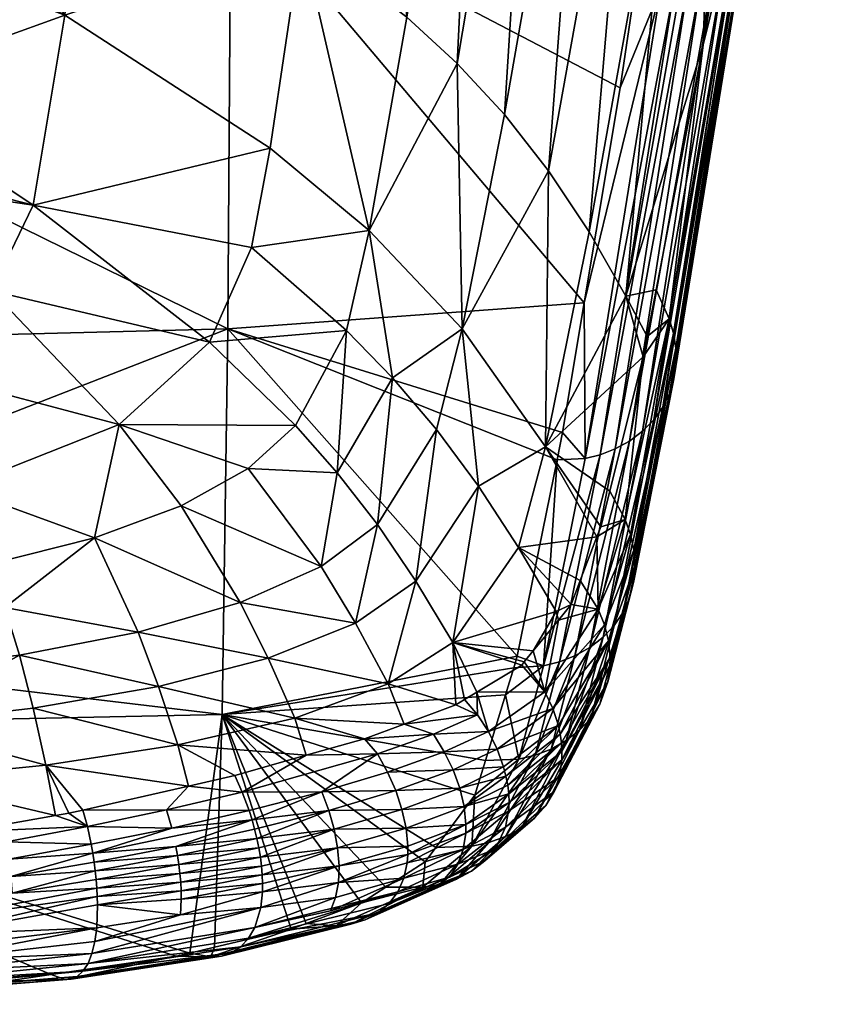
# Model space of a CAD drawing. Extents: x -0.096 to 0.095, y -0.196 to 0.
# Tile 4 of 256: x 0.007 to 0.016, y -0.196 to -0.184. Entities that reach past the tile are written whole.
import ezdxf

# ---------------------------------------------------------------- set-up
doc = ezdxf.new("R2010")
doc.units = 0
doc.layers.add('mesh', color=7, linetype='CONTINUOUS')

msp = doc.modelspace()

# ---------------------------------------------------------------- meshes
at = {"layer": 'mesh'}
mesh = msp.add_polyface(dxfattribs=at)
corners = [(0.014957, -0.181262, -0.013689), (0.015241, -0.181829, -0.013609), (0.0153, -0.181484, -0.012806), (0.014862, -0.184079, -0.018853), (0.013923, -0.187131, -0.028107), (0.015643, -0.179452, -0.00807), (0.015832, -0.174584, 0.000105), (0.014529, -0.180487, -0.013755), (0.014035, -0.179756, -0.01375), (0.013476, -0.186351, -0.027976), (0.015418, -0.173779, -0.000204), (0.014346, -0.183389, -0.011901), (0.01428, -0.181766, -0.008357), (0.014647, -0.179335, -0.003018), (0.014037, -0.183373, -0.011887), (0.015414, -0.181828, -0.012663), (0.014531, -0.187949, -0.026335), (0.015445, -0.182329, -0.012444), (0.015459, -0.182157, -0.012521), (0.016256, -0.175428, 0.000428), (0.015913, -0.174743, 0.000166), (0.014687, -0.183284, -0.01197), (0.015555, -0.177033, 0.001287), (0.015706, -0.176956, 0.001237), (0.015232, -0.177129, 0.001358), (0.015994, -0.176737, 0.001107), (0.015008, -0.183087, -0.01208), (0.015342, -0.182664, -0.012289), (0.016104, -0.176615, 0.001038), (0.016198, -0.176466, 0.000956), (0.015255, -0.182818, -0.012215), (0.01634, -0.175711, 0.000565), (0.015406, -0.182499, -0.012366), (0.016268, -0.176326, 0.00088), (0.016356, -0.175956, 0.000687), (0.015448, -0.181989, -0.012594), (0.016349, -0.175849, 0.000634), (0.014516, -0.183349, -0.01193), (0.014949, -0.177161, 0.001394), (0.015143, -0.18296, -0.012145), (0.014853, -0.183196, -0.012021)]
mesh.append_faces([[corners[k] for k in face] for face in [(0, 1, 2, 2), (0, 3, 1, 1), (4, 3, 0, 0), (5, 0, 2, 2), (0, 6, 7, 7), (7, 8, 9, 9), (7, 10, 8, 8), (11, 12, 13, 13), (11, 14, 12, 12), (15, 1, 3, 3), (15, 2, 1, 1), (5, 2, 15, 15), (16, 17, 18, 18), (19, 20, 0, 0), (5, 19, 0, 0), (21, 22, 23, 23), (21, 24, 22, 22), (23, 25, 26, 26), (27, 28, 29, 29), (30, 28, 27, 27), (5, 15, 31, 31), (32, 27, 33, 33), (18, 17, 34, 34), (17, 32, 33, 33), (35, 31, 15, 15), (34, 35, 18, 18), (34, 36, 35, 35), (11, 24, 37, 37), (13, 24, 11, 11), (38, 24, 13, 13), (26, 25, 39, 39), (40, 23, 26, 26), (21, 23, 40, 40), (21, 37, 24, 24), (39, 28, 30, 30), (25, 28, 39, 39)]])
mesh = msp.add_polyface(dxfattribs=at)
corners = [(0.007304, -0.181244, -0.023495), (0.004584, -0.17864, -0.018135), (0.004584, -0.179731, -0.020598), (0.004584, -0.180002, -0.02121), (0.007107, -0.18372, -0.029406), (0.004585, -0.182389, -0.026603), (0.004614, -0.184617, -0.03206), (0.006725, -0.186025, -0.035343), (0.004585, -0.182768, -0.027459), (0.006217, -0.187065, -0.038149), (0.004612, -0.18571, -0.034814), (0.004574, -0.186276, -0.036303), (0.004627, -0.185486, -0.034224), (0.003985, -0.188325, -0.041595), (0.002784, -0.187399, -0.039355), (0.002374, -0.187482, -0.039586), (0.00356, -0.187127, -0.038606), (0.007696, -0.175801, -0.011836), (0.008867, -0.187691, -0.038502), (-0.00485, -0.184722, -0.032264), (-0.00266, -0.187483, -0.039591), (0.001757, -0.187607, -0.039934), (-0.004872, -0.179764, -0.020583), (-0.004872, -0.180044, -0.021194), (-0.004862, -0.182347, -0.026623), (-0.004851, -0.184634, -0.032056), (-0.000143, -0.182987, -0.009588), (0.009088, -0.187527, -0.020907), (-0.000143, -0.187762, -0.020858), (0.009124, -0.182129, -0.008227), (-0.000143, -0.182315, -0.008168), (-0.000143, -0.177853, 0.001254), (0.009132, -0.176156, 0.004142), (0.004207, -0.186727, -0.037517), (0.005021, -0.187962, -0.040597), (-0.004872, -0.180309, -0.021782)]
mesh.append_faces([[corners[k] for k in face] for face in [(0, 1, 2, 2), (3, 0, 2, 2), (3, 4, 0, 0), (5, 4, 3, 3), (4, 6, 7, 7), (4, 8, 6, 6), (5, 8, 4, 4), (9, 10, 11, 11), (7, 10, 9, 9), (7, 12, 10, 10), (6, 12, 7, 7), (13, 14, 15, 15), (13, 16, 14, 14), (0, 17, 1, 1), (18, 7, 9, 9), (11, 10, 19, 19), (19, 14, 16, 16), (19, 15, 14, 14), (20, 21, 15, 15), (22, 2, 1, 1), (23, 3, 2, 2), (24, 8, 5, 5), (25, 6, 8, 8), (19, 12, 6, 6), (10, 12, 19, 19), (26, 27, 28, 28), (26, 29, 27, 27), (30, 29, 26, 26), (29, 31, 32, 32), (30, 31, 29, 29), (33, 34, 9, 9), (9, 11, 33, 33), (34, 33, 16, 16), (19, 33, 11, 11), (35, 5, 3, 3)]])
mesh = msp.add_polyface(dxfattribs=at)
corners = [(0.010746, -0.177065, -0.012948), (0.007696, -0.175801, -0.011836), (0.009983, -0.182772, -0.025652), (0.007304, -0.181244, -0.023495), (0.007107, -0.18372, -0.029406), (0.009601, -0.185336, -0.032076), (0.006725, -0.186025, -0.035343), (0.011872, -0.184305, -0.027055), (0.011264, -0.183744, -0.026621), (0.010804, -0.186334, -0.033306), (0.012183, -0.177953, -0.013386), (0.012853, -0.178486, -0.013556), (0.009375, -0.186542, -0.035298), (0.010529, -0.18755, -0.036653), (0.012984, -0.185611, -0.027748), (0.012448, -0.184925, -0.027436), (0.011934, -0.187529, -0.034376), (0.013474, -0.179086, -0.013681), (0.014035, -0.179756, -0.01375), (0.012948, -0.188962, -0.035154), (0.013476, -0.186351, -0.027976), (0.008867, -0.187691, -0.038502), (0.011086, -0.188121, -0.037279), (0.009132, -0.176156, 0.004142), (0.014949, -0.177161, 0.001394), (0.014647, -0.179335, -0.003018), (0.009124, -0.182129, -0.008227), (0.01428, -0.181766, -0.008357), (0.014037, -0.183373, -0.011887), (0.013416, -0.187212, -0.021002), (0.009088, -0.187527, -0.020907), (0.013852, -0.1846, -0.014581)]
mesh.append_faces([[corners[k] for k in face] for face in [(0, 1, 2, 2), (3, 2, 1, 1), (4, 2, 3, 3), (4, 5, 2, 2), (6, 5, 4, 4), (7, 8, 9, 9), (7, 10, 8, 8), (11, 10, 7, 7), (12, 13, 9, 9), (14, 15, 16, 16), (14, 17, 15, 15), (18, 17, 14, 14), (19, 14, 16, 16), (20, 14, 19, 19), (20, 18, 14, 14), (21, 13, 12, 12), (22, 9, 13, 13), (16, 9, 22, 22), (16, 7, 9, 9), (15, 7, 16, 16), (15, 11, 7, 7), (17, 11, 15, 15), (12, 6, 21, 21), (12, 5, 6, 6), (9, 5, 12, 12), (9, 2, 5, 5), (8, 2, 9, 9), (8, 0, 2, 2), (10, 0, 8, 8), (23, 24, 25, 25), (26, 27, 28, 28), (26, 25, 27, 27), (26, 29, 30, 30), (26, 31, 29, 29), (28, 31, 26, 26), (26, 23, 25, 25)]])
mesh = msp.add_polyface(dxfattribs=at)
corners = [(0.014134, -0.187868, -0.028782), (0.014181, -0.187622, -0.028138), (0.013923, -0.187131, -0.028107), (0.01429, -0.187056, -0.026654), (0.014862, -0.184079, -0.018853), (0.014529, -0.180487, -0.013755), (0.013476, -0.186351, -0.027976), (0.014957, -0.181262, -0.013689), (0.014371, -0.18848, -0.026124), (0.015255, -0.182818, -0.012215), (0.015342, -0.182664, -0.012289), (0.013416, -0.187212, -0.021002), (0.014346, -0.183389, -0.011901), (0.013427, -0.189101, -0.025823), (0.013852, -0.1846, -0.014581), (0.014037, -0.183373, -0.011887), (0.014448, -0.187408, -0.026533), (0.015414, -0.181828, -0.012663), (0.014452, -0.188312, -0.026192), (0.015406, -0.182499, -0.012366), (0.015448, -0.181989, -0.012594), (0.014501, -0.187581, -0.026471), (0.014529, -0.187763, -0.026405), (0.014531, -0.187949, -0.026335), (0.014505, -0.188134, -0.026263), (0.015445, -0.182329, -0.012444), (0.015459, -0.182157, -0.012521), (0.014516, -0.183349, -0.01193), (0.01361, -0.189057, -0.025853), (0.013791, -0.188986, -0.025892), (0.014853, -0.183196, -0.012021), (0.013966, -0.18889, -0.025941), (0.014687, -0.183284, -0.01197), (0.014124, -0.188771, -0.025997), (0.015143, -0.18296, -0.012145), (0.014261, -0.188633, -0.026058), (0.015008, -0.183087, -0.01208)]
mesh.append_faces([[corners[k] for k in face] for face in [(0, 1, 2, 2), (2, 3, 4, 4), (1, 3, 2, 2), (2, 5, 6, 6), (7, 5, 2, 2), (8, 9, 10, 10), (11, 12, 13, 13), (14, 12, 11, 11), (14, 15, 12, 12), (16, 17, 4, 4), (16, 1, 0, 0), (16, 3, 1, 1), (4, 3, 16, 16), (18, 10, 19, 19), (18, 8, 10, 10), (20, 21, 22, 22), (23, 24, 25, 25), (24, 19, 25, 25), (24, 18, 19, 19), (21, 17, 16, 16), (20, 17, 21, 21), (26, 22, 23, 23), (26, 20, 22, 22), (13, 27, 28, 28), (12, 27, 13, 13), (29, 30, 31, 31), (32, 30, 29, 29), (33, 34, 35, 35), (36, 34, 33, 33), (31, 36, 33, 33), (30, 36, 31, 31), (32, 28, 27, 27), (29, 28, 32, 32), (35, 9, 8, 8), (34, 9, 35, 35)]])
mesh = msp.add_polyface(dxfattribs=at)
corners = [(0.012618, -0.190182, -0.038742), (0.013367, -0.190585, -0.037306), (0.013571, -0.190052, -0.035451), (0.013257, -0.190875, -0.038311), (0.013076, -0.190962, -0.039033), (0.011821, -0.191335, -0.042297), (0.013617, -0.189931, -0.035031), (0.013726, -0.189498, -0.033718), (0.012948, -0.188962, -0.035154), (0.013923, -0.187131, -0.028107), (0.013476, -0.186351, -0.027976), (0.012134, -0.189439, -0.038341), (0.011373, -0.190593, -0.041841), (0.01022, -0.190415, -0.042854), (0.010415, -0.189276, -0.040662), (0.009335, -0.189224, -0.041509), (0.010904, -0.189903, -0.04129), (0.011086, -0.188121, -0.037279), (0.011622, -0.188749, -0.037848), (0.011934, -0.187529, -0.034376), (0.010637, -0.191101, -0.04342), (0.009239, -0.190852, -0.044188), (0.008867, -0.187691, -0.038502), (0.00991, -0.188703, -0.039977), (0.010529, -0.18755, -0.036653), (0.012604, -0.191504, -0.032465), (0.009088, -0.187527, -0.020907), (0.013087, -0.189117, -0.025794), (0.009018, -0.192211, -0.033906), (0.013154, -0.188786, -0.024868), (0.013416, -0.187212, -0.021002), (0.013586, -0.190933, -0.037224), (0.013427, -0.189101, -0.025823), (0.012923, -0.191619, -0.032957), (0.01361, -0.189057, -0.025853)]
mesh.append_faces([[corners[k] for k in face] for face in [(0, 1, 2, 2), (0, 3, 1, 1), (0, 4, 3, 3), (5, 4, 0, 0), (6, 7, 8, 8), (9, 10, 8, 8), (8, 0, 2, 2), (11, 0, 8, 8), (11, 5, 0, 0), (12, 5, 11, 11), (13, 14, 15, 15), (16, 14, 13, 13), (16, 17, 14, 14), (18, 17, 16, 16), (18, 19, 17, 17), (20, 13, 21, 21), (20, 16, 13, 13), (12, 16, 20, 20), (12, 18, 16, 16), (11, 18, 12, 12), (11, 19, 18, 18), (8, 19, 11, 11), (22, 23, 24, 24), (14, 24, 23, 23), (17, 24, 14, 14), (25, 26, 27, 27), (25, 28, 26, 26), (26, 29, 27, 27), (26, 30, 29, 29), (31, 1, 3, 3), (32, 27, 29, 29), (33, 27, 32, 32), (33, 25, 27, 27), (30, 32, 29, 29), (32, 34, 33, 33)]])
mesh = msp.add_polyface(dxfattribs=at)
corners = [(0.005021, -0.187962, -0.040597), (0.00356, -0.187127, -0.038606), (0.003985, -0.188325, -0.041595), (0.001037, -0.187681, -0.040142), (0.002676, -0.188596, -0.042349), (0.001757, -0.187607, -0.039934), (0.00116, -0.188757, -0.042801), (0.000721, -0.187713, -0.040234), (-0.000143, -0.188822, -0.04291), (-0.000143, -0.18904, -0.043436), (0.002954, -0.189965, -0.044953), (-0.000143, -0.190159, -0.045381), (-0.000143, -0.191597, -0.04721), (0.003208, -0.191856, -0.047189), (0.003149, -0.191311, -0.0467), (0.005814, -0.189464, -0.043544), (0.006197, -0.190387, -0.044916), (0.006556, -0.191492, -0.046123), (0.005049, -0.192327, -0.047199), (0.00638, -0.190912, -0.045549), (0.003086, -0.19082, -0.046153), (-0.000143, -0.190442, -0.045874), (0.002374, -0.187482, -0.039586), (0.007767, -0.188691, -0.041353), (0.006217, -0.187065, -0.038149), (-0.001326, -0.187685, -0.040154), (-0.000143, -0.19112, -0.029823), (0.009018, -0.192211, -0.033906), (-0.000143, -0.192402, -0.033867), (-0.000143, -0.187762, -0.020858), (0.009088, -0.187527, -0.020907), (-0.000143, -0.18774, -0.04031), (-0.000143, -0.190991, -0.046509), (-0.000143, -0.191451, -0.047042), (-0.000143, -0.191986, -0.047487)]
mesh.append_faces([[corners[k] for k in face] for face in [(0, 1, 2, 2), (3, 4, 5, 5), (3, 6, 4, 4), (7, 6, 3, 3), (6, 8, 9, 9), (10, 9, 11, 11), (12, 13, 14, 14), (10, 6, 9, 9), (10, 4, 6, 6), (15, 4, 10, 10), (10, 16, 15, 15), (17, 13, 18, 18), (19, 13, 17, 17), (19, 14, 13, 13), (16, 14, 19, 19), (16, 20, 14, 14), (10, 20, 16, 16), (10, 21, 20, 20), (11, 21, 10, 10), (4, 22, 5, 5), (4, 2, 22, 22), (15, 2, 4, 4), (15, 0, 2, 2), (23, 0, 15, 15), (23, 24, 0, 0), (3, 25, 7, 7), (26, 27, 28, 28), (29, 30, 26, 26), (7, 31, 6, 6), (31, 8, 6, 6), (14, 32, 33, 33), (20, 32, 14, 14), (21, 32, 20, 20), (12, 14, 33, 33), (34, 13, 12, 12), (25, 31, 7, 7)]])
mesh = msp.add_polyface(dxfattribs=at)
corners = [(0.008521, -0.189679, -0.042852), (0.009239, -0.190852, -0.044188), (0.01022, -0.190415, -0.042854), (0.006877, -0.192826, -0.047017), (0.007327, -0.193371, -0.047114), (0.00861, -0.193081, -0.046446), (0.007156, -0.19341, -0.047203), (0.005143, -0.193, -0.04755), (0.006996, -0.193438, -0.047247), (0.00638, -0.190912, -0.045549), (0.00747, -0.190067, -0.043988), (0.006197, -0.190387, -0.044916), (0.008, -0.191209, -0.045277), (0.006556, -0.191492, -0.046123), (0.008247, -0.191869, -0.045813), (0.006722, -0.192133, -0.046619), (0.008481, -0.192581, -0.046252), (0.005814, -0.189464, -0.043544), (0.007767, -0.188691, -0.041353), (0.005049, -0.192327, -0.047199), (0.009335, -0.189224, -0.041509), (0.00991, -0.188703, -0.039977), (0.008867, -0.187691, -0.038502), (0.0099, -0.192254, -0.045213), (0.01004, -0.192706, -0.04539), (0.009577, -0.191527, -0.044749), (0.010415, -0.189276, -0.040662), (0.006217, -0.187065, -0.038149), (-0.000143, -0.19112, -0.029823), (0.009088, -0.187527, -0.020907), (0.009018, -0.192211, -0.033906), (0.009264, -0.193153, -0.046206), (0.008343, -0.193368, -0.046749), (0.009173, -0.192951, -0.046131)]
mesh.append_faces([[corners[k] for k in face] for face in [(0, 1, 2, 2), (3, 4, 5, 5), (3, 6, 4, 4), (7, 8, 3, 3), (9, 10, 11, 11), (9, 12, 10, 10), (13, 12, 9, 9), (13, 14, 12, 12), (15, 14, 13, 13), (15, 16, 14, 14), (17, 10, 18, 18), (17, 11, 10, 10), (16, 3, 5, 5), (15, 3, 16, 16), (15, 19, 3, 3), (13, 19, 15, 15), (2, 20, 0, 0), (18, 21, 22, 22), (23, 16, 24, 24), (23, 14, 16, 16), (25, 14, 23, 23), (25, 12, 14, 14), (1, 12, 25, 25), (1, 10, 12, 12), (0, 10, 1, 1), (0, 18, 10, 10), (20, 18, 0, 0), (20, 21, 18, 18), (26, 21, 20, 20), (22, 27, 18, 18), (28, 29, 30, 30), (31, 5, 32, 32), (16, 33, 24, 24), (16, 5, 33, 33), (33, 31, 24, 24), (31, 33, 5, 5)]])
mesh = msp.add_polyface(dxfattribs=at)
corners = [(0.012948, -0.188962, -0.035154), (0.014134, -0.187868, -0.028782), (0.013923, -0.187131, -0.028107), (0.013726, -0.189498, -0.033718), (0.013571, -0.190052, -0.035451), (0.013617, -0.189931, -0.035031), (0.013913, -0.189845, -0.033619), (0.014448, -0.187408, -0.026533), (0.01389, -0.190968, -0.033248), (0.014371, -0.18848, -0.026124), (0.014452, -0.188312, -0.026192), (0.014014, -0.190606, -0.033377), (0.014505, -0.188134, -0.026263), (0.014531, -0.187949, -0.026335), (0.013967, -0.190793, -0.033312), (0.013257, -0.190875, -0.038311), (0.013102, -0.191066, -0.039057), (0.013586, -0.190933, -0.037224), (0.014019, -0.190217, -0.033505), (0.014501, -0.187581, -0.026471), (0.013978, -0.190027, -0.033564), (0.014529, -0.187763, -0.026405), (0.014031, -0.190412, -0.033442), (0.01371, -0.191317, -0.037122), (0.013661, -0.191121, -0.037176), (0.013367, -0.190585, -0.037306), (0.013304, -0.191498, -0.033027), (0.013966, -0.18889, -0.025941), (0.013483, -0.191398, -0.033075), (0.013791, -0.188986, -0.025892), (0.013645, -0.191273, -0.033129), (0.014261, -0.188633, -0.026058), (0.013782, -0.191129, -0.033187), (0.014124, -0.188771, -0.025997), (0.013115, -0.191572, -0.032988), (0.01361, -0.189057, -0.025853)]
mesh.append_faces([[corners[k] for k in face] for face in [(0, 1, 2, 2), (0, 3, 1, 1), (0, 4, 5, 5), (6, 7, 1, 1), (6, 5, 4, 4), (6, 3, 5, 5), (1, 3, 6, 6), (8, 9, 10, 10), (11, 12, 13, 13), (11, 14, 12, 12), (14, 10, 12, 12), (14, 8, 10, 10), (15, 16, 17, 17), (18, 19, 20, 20), (18, 21, 19, 19), (22, 21, 18, 18), (18, 23, 22, 22), (20, 24, 18, 18), (20, 17, 24, 24), (17, 4, 25, 25), (17, 6, 4, 4), (20, 6, 17, 17), (20, 7, 6, 6), (19, 7, 20, 20), (13, 22, 11, 11), (13, 21, 22, 22), (26, 27, 28, 28), (29, 27, 26, 26), (30, 31, 32, 32), (33, 31, 30, 30), (28, 33, 30, 30), (27, 33, 28, 28), (29, 34, 35, 35), (26, 34, 29, 29), (32, 9, 8, 8), (31, 9, 32, 32)]])
mesh = msp.add_polyface(dxfattribs=at)
corners = [(0.013102, -0.191066, -0.039057), (0.013076, -0.190962, -0.039033), (0.012798, -0.191439, -0.040514), (0.013257, -0.190875, -0.038311), (0.012939, -0.191937, -0.041), (0.012689, -0.191573, -0.041038), (0.013661, -0.191121, -0.037176), (0.013034, -0.192138, -0.040969), (0.01371, -0.191317, -0.037122), (0.013586, -0.190933, -0.037224), (0.013729, -0.191617, -0.037034), (0.01373, -0.191517, -0.037064), (0.013146, -0.19266, -0.040852), (0.014031, -0.190412, -0.033442), (0.014019, -0.190217, -0.033505), (0.014014, -0.190606, -0.033377), (0.012622, -0.192754, -0.036576), (0.013115, -0.191572, -0.032988), (0.01282, -0.192706, -0.036611), (0.012923, -0.191619, -0.032957), (0.01361, -0.189057, -0.025853), (0.013014, -0.192631, -0.036654), (0.013483, -0.191398, -0.033075), (0.013197, -0.192528, -0.036704), (0.013304, -0.191498, -0.033027), (0.013361, -0.192401, -0.03676), (0.013782, -0.191129, -0.033187), (0.013499, -0.192252, -0.036819), (0.013645, -0.191273, -0.033129), (0.013102, -0.192345, -0.040928), (0.013125, -0.19245, -0.040905), (0.013139, -0.192555, -0.040879), (0.01389, -0.190968, -0.033248), (0.013605, -0.192087, -0.03688), (0.013703, -0.191813, -0.036972), (0.013967, -0.190793, -0.033312), (0.013115, -0.192962, -0.04076), (0.013144, -0.192763, -0.040823)]
mesh.append_faces([[corners[k] for k in face] for face in [(0, 1, 2, 2), (3, 1, 0, 0), (2, 4, 0, 0), (2, 5, 4, 4), (6, 7, 8, 8), (6, 4, 7, 7), (9, 4, 6, 6), (9, 0, 4, 4), (10, 11, 12, 12), (13, 11, 10, 10), (13, 8, 11, 11), (14, 6, 8, 8), (15, 13, 10, 10), (16, 17, 18, 18), (19, 20, 17, 17), (21, 22, 23, 23), (24, 22, 21, 21), (25, 26, 27, 27), (28, 26, 25, 25), (23, 28, 25, 25), (22, 28, 23, 23), (24, 18, 17, 17), (21, 18, 24, 24), (29, 8, 7, 7), (30, 8, 29, 29), (30, 11, 8, 8), (31, 11, 30, 30), (31, 12, 11, 11), (27, 32, 33, 33), (26, 32, 27, 27), (34, 35, 15, 15), (34, 32, 35, 35), (34, 33, 32, 32), (36, 33, 34, 34), (34, 10, 37, 37), (15, 10, 34, 34)]])
mesh = msp.add_polyface(dxfattribs=at)
corners = [(0.011858, -0.192093, -0.043199), (0.011036, -0.191838, -0.04389), (0.011228, -0.192327, -0.044098), (0.011821, -0.191335, -0.042297), (0.011964, -0.192029, -0.042932), (0.012659, -0.19161, -0.041181), (0.012689, -0.191573, -0.041038), (0.012111, -0.19194, -0.042561), (0.012798, -0.191439, -0.040514), (0.013076, -0.190962, -0.039033), (0.0099, -0.192254, -0.045213), (0.009577, -0.191527, -0.044749), (0.011373, -0.190593, -0.041841), (0.010637, -0.191101, -0.04342), (0.009239, -0.190852, -0.044188), (0.012561, -0.191646, -0.032919), (0.009018, -0.192211, -0.033906), (0.012604, -0.191504, -0.032465), (0.012462, -0.19197, -0.033963), (0.012217, -0.192768, -0.03653), (0.013034, -0.192138, -0.040969), (0.012939, -0.191937, -0.041), (0.012252, -0.192419, -0.042954), (0.012923, -0.191619, -0.032957), (0.012622, -0.192754, -0.036576), (0.012121, -0.192213, -0.042951), (0.011586, -0.19245, -0.043908), (0.013115, -0.191572, -0.032988), (0.012358, -0.192631, -0.042944), (0.013102, -0.192345, -0.040928), (0.010747, -0.192506, -0.044785)]
mesh.append_faces([[corners[k] for k in face] for face in [(0, 1, 2, 2), (0, 3, 1, 1), (4, 3, 0, 0), (3, 5, 6, 6), (3, 7, 5, 5), (4, 7, 3, 3), (3, 8, 9, 9), (6, 8, 3, 3), (10, 1, 11, 11), (10, 2, 1, 1), (12, 1, 3, 3), (13, 1, 12, 12), (13, 11, 1, 1), (14, 11, 13, 13), (15, 16, 17, 17), (15, 18, 16, 16), (18, 19, 16, 16), (20, 21, 22, 22), (18, 23, 24, 24), (15, 23, 18, 18), (15, 17, 23, 23), (25, 0, 2, 2), (25, 4, 0, 0), (7, 4, 25, 25), (26, 25, 2, 2), (22, 25, 26, 26), (22, 7, 25, 25), (21, 7, 22, 22), (21, 5, 7, 7), (6, 5, 21, 21), (23, 27, 24, 24), (28, 20, 22, 22), (29, 20, 28, 28), (30, 2, 10, 10), (26, 2, 30, 30)]])
mesh = msp.add_polyface(dxfattribs=at)
corners = [(0.011958, -0.193329, -0.043899), (0.012487, -0.193067, -0.042882), (0.012466, -0.192958, -0.042903), (0.012217, -0.192768, -0.03653), (0.012622, -0.192754, -0.036576), (0.012087, -0.193191, -0.037892), (0.012462, -0.19197, -0.033963), (0.012499, -0.193174, -0.042858), (0.011906, -0.193106, -0.043928), (0.012438, -0.192848, -0.04292), (0.011203, -0.193363, -0.044863), (0.011824, -0.192883, -0.043939), (0.012358, -0.192631, -0.042944), (0.011716, -0.192664, -0.043932), (0.013102, -0.192345, -0.040928), (0.013125, -0.19245, -0.040905), (0.013139, -0.192555, -0.040879), (0.013144, -0.192763, -0.040823), (0.012503, -0.19328, -0.042831), (0.012498, -0.193383, -0.0428), (0.013146, -0.19266, -0.040852), (0.013729, -0.191617, -0.037034), (0.013014, -0.192631, -0.036654), (0.013197, -0.192528, -0.036704), (0.012461, -0.193694, -0.040387), (0.012815, -0.193466, -0.040542), (0.013499, -0.192252, -0.036819), (0.01295, -0.193316, -0.040618), (0.013361, -0.192401, -0.03676), (0.012649, -0.193593, -0.040463), (0.012259, -0.193766, -0.040314), (0.01282, -0.192706, -0.036611), (0.012252, -0.192419, -0.042954), (0.011586, -0.19245, -0.043908), (0.013115, -0.192962, -0.04076), (0.013051, -0.193147, -0.040691), (0.013605, -0.192087, -0.03688), (0.012462, -0.193579, -0.042729), (0.013703, -0.191813, -0.036972)]
mesh.append_faces([[corners[k] for k in face] for face in [(0, 1, 2, 2), (3, 4, 5, 5), (6, 4, 3, 3), (0, 7, 1, 1), (8, 2, 9, 9), (8, 0, 2, 2), (10, 0, 8, 8), (9, 11, 8, 8), (11, 12, 13, 13), (9, 12, 11, 11), (9, 14, 12, 12), (2, 14, 9, 9), (2, 15, 14, 14), (1, 15, 2, 2), (1, 16, 15, 15), (7, 16, 1, 1), (17, 18, 19, 19), (17, 20, 18, 18), (21, 20, 17, 17), (22, 23, 24, 24), (25, 26, 27, 27), (28, 26, 25, 25), (29, 28, 25, 25), (23, 28, 29, 29), (22, 30, 31, 31), (24, 30, 22, 22), (13, 32, 33, 33), (12, 32, 13, 13), (7, 20, 16, 16), (7, 18, 20, 20), (34, 35, 36, 36), (37, 35, 34, 34), (34, 17, 19, 19), (38, 17, 34, 34), (35, 27, 26, 26), (26, 36, 35, 35)]])
mesh = msp.add_polyface(dxfattribs=at)
corners = [(0.003208, -0.191856, -0.047189), (0.003262, -0.192462, -0.047598), (0.005049, -0.192327, -0.047199), (0.002739, -0.194107, -0.048211), (0.001432, -0.193872, -0.048286), (0.001436, -0.194172, -0.048281), (0.003355, -0.193812, -0.048101), (0.001415, -0.193188, -0.048118), (0.003311, -0.193119, -0.047908), (-0.000143, -0.193383, -0.048227), (0.005143, -0.193, -0.04755), (0.006877, -0.192826, -0.047017), (0.003287, -0.195681, -0.046334), (-0.000143, -0.193563, -0.037529), (-0.000143, -0.192402, -0.033867), (0.00846, -0.195147, -0.044762), (0.006941, -0.195368, -0.045445), (0.003457, -0.194392, -0.048139), (0.005429, -0.194132, -0.047818), (0.005408, -0.19393, -0.047797), (0.005365, -0.193728, -0.0477), (0.006396, -0.193758, -0.047533), (0.005875, -0.193637, -0.047558), (0.004385, -0.193902, -0.047972), (0.003448, -0.194205, -0.04814), (0.006427, -0.193969, -0.047567), (-0.000143, -0.193891, -0.048308), (0.003365, -0.194029, -0.04812), (0.005211, -0.193695, -0.047724), (-0.000143, -0.192561, -0.047892), (-0.000143, -0.191986, -0.047487), (-0.000143, -0.193212, -0.048158)]
mesh.append_faces([[corners[k] for k in face] for face in [(0, 1, 2, 2), (3, 4, 5, 5), (3, 6, 4, 4), (7, 6, 8, 8), (7, 4, 6, 6), (9, 4, 7, 7), (10, 1, 8, 8), (10, 2, 1, 1), (11, 2, 10, 10), (12, 13, 14, 14), (15, 16, 14, 14), (17, 18, 19, 19), (20, 21, 22, 22), (20, 19, 21, 21), (19, 23, 24, 24), (25, 19, 18, 18), (25, 21, 19, 19), (5, 4, 26, 26), (27, 6, 3, 3), (6, 23, 28, 28), (6, 27, 23, 23), (28, 20, 22, 22), (0, 29, 1, 1), (0, 30, 29, 29), (7, 31, 9, 9), (10, 28, 22, 22), (8, 28, 10, 10), (8, 6, 28, 28), (9, 26, 4, 4), (7, 29, 31, 31), (8, 29, 7, 7), (8, 1, 29, 29), (28, 19, 20, 20), (24, 23, 27, 27), (28, 23, 19, 19)]])
mesh = msp.add_polyface(dxfattribs=at)
corners = [(0.006877, -0.192826, -0.047017), (0.006996, -0.193438, -0.047247), (0.007156, -0.19341, -0.047203), (0.005143, -0.193, -0.04755), (0.005875, -0.193637, -0.047558), (0.010713, -0.194499, -0.042548), (0.010038, -0.194749, -0.043423), (0.009018, -0.192211, -0.033906), (-0.000143, -0.192402, -0.033867), (0.008628, -0.195107, -0.044629), (0.01023, -0.193149, -0.045609), (0.009347, -0.193377, -0.046265), (0.009382, -0.19349, -0.046285), (0.010315, -0.193377, -0.045642), (0.009414, -0.193604, -0.046299), (0.009442, -0.193717, -0.046307), (0.007383, -0.19357, -0.047188), (0.007327, -0.193371, -0.047114), (0.008343, -0.193368, -0.046749), (0.00861, -0.193081, -0.046446), (0.006396, -0.193758, -0.047533), (0.01038, -0.193605, -0.045651), (0.009465, -0.193829, -0.046308), (0.008457, -0.193812, -0.046834), (0.007464, -0.194003, -0.047256), (0.008477, -0.193923, -0.04684), (0.007447, -0.193895, -0.047248), (0.008406, -0.19359, -0.046804), (0.007428, -0.193787, -0.047234), (0.008494, -0.194033, -0.046838), (0.009484, -0.193941, -0.046302), (0.007478, -0.19411, -0.047257), (0.006427, -0.193969, -0.047567), (0.009264, -0.193153, -0.046206)]
mesh.append_faces([[corners[k] for k in face] for face in [(0, 1, 2, 2), (3, 4, 1, 1), (5, 6, 7, 7), (8, 7, 9, 9), (10, 11, 12, 12), (13, 14, 15, 15), (16, 2, 1, 1), (16, 17, 2, 2), (18, 17, 16, 16), (18, 19, 17, 17), (4, 16, 1, 1), (4, 20, 16, 16), (21, 15, 22, 22), (23, 24, 25, 25), (23, 26, 24, 24), (12, 26, 23, 23), (27, 12, 11, 11), (27, 26, 12, 12), (28, 26, 27, 27), (15, 25, 22, 22), (15, 23, 25, 25), (14, 23, 15, 15), (14, 12, 23, 23), (13, 12, 14, 14), (22, 29, 30, 30), (25, 29, 22, 22), (24, 31, 25, 25), (28, 32, 26, 26), (28, 20, 32, 32), (28, 16, 20, 20), (27, 16, 28, 28), (27, 18, 16, 16), (11, 18, 27, 27), (11, 33, 18, 18), (10, 33, 11, 11)]])
mesh = msp.add_polyface(dxfattribs=at)
corners = [(0.009018, -0.192211, -0.033906), (0.008926, -0.195036, -0.044394), (0.008628, -0.195107, -0.044629), (0.009857, -0.194816, -0.043658), (0.010038, -0.194749, -0.043423), (0.007108, -0.19543, -0.045853), (0.00846, -0.195147, -0.044762), (0.008883, -0.195155, -0.045003), (0.007498, -0.19432, -0.047238), (0.008516, -0.194248, -0.046814), (0.008507, -0.194141, -0.046829), (0.007503, -0.194422, -0.047218), (0.008522, -0.194352, -0.046791), (0.009497, -0.194051, -0.046289), (0.009506, -0.194159, -0.04627), (0.00951, -0.194263, -0.046243), (0.008523, -0.194454, -0.046762), (0.010403, -0.194777, -0.043738), (0.00901, -0.195145, -0.045202), (0.007185, -0.195426, -0.046055), (0.009132, -0.195105, -0.045402), (0.00726, -0.195392, -0.046261), (0.009244, -0.195032, -0.045597), (0.007329, -0.195328, -0.046462), (0.00739, -0.195233, -0.046651), (0.00934, -0.194928, -0.045777), (0.010911, -0.194621, -0.044238), (0.009508, -0.194364, -0.046209), (0.01044, -0.194047, -0.04559), (0.010422, -0.19383, -0.045634), (0.009484, -0.193941, -0.046302), (0.008494, -0.194033, -0.046838), (0.008514, -0.194645, -0.046682), (0.009488, -0.194553, -0.046121), (0.010432, -0.19425, -0.045521), (0.007506, -0.194523, -0.047192), (0.007438, -0.195112, -0.046819), (0.009417, -0.194796, -0.045936), (0.007474, -0.194968, -0.04696), (0.011152, -0.194365, -0.044527)]
mesh.append_faces([[corners[k] for k in face] for face in [(0, 1, 2, 2), (0, 3, 1, 1), (0, 4, 3, 3), (5, 6, 7, 7), (7, 1, 3, 3), (7, 2, 1, 1), (6, 2, 7, 7), (8, 9, 10, 10), (11, 12, 9, 9), (9, 13, 10, 10), (9, 14, 13, 13), (12, 14, 9, 9), (12, 15, 14, 14), (16, 15, 12, 12), (17, 7, 3, 3), (18, 7, 17, 17), (18, 19, 7, 7), (20, 21, 18, 18), (22, 23, 20, 20), (24, 23, 22, 22), (22, 25, 24, 24), (22, 26, 25, 25), (27, 15, 16, 16), (28, 15, 27, 27), (28, 14, 15, 15), (29, 13, 14, 14), (30, 10, 13, 13), (31, 10, 30, 30), (32, 33, 27, 27), (34, 27, 33, 33), (35, 16, 12, 12), (33, 36, 37, 37), (38, 36, 33, 33), (24, 25, 37, 37), (39, 37, 25, 25), (27, 16, 32, 32)]])
mesh = msp.add_polyface(dxfattribs=at)
corners = [(0.009018, -0.192211, -0.033906), (0.011008, -0.194309, -0.041861), (0.010713, -0.194499, -0.042548), (0.011486, -0.194001, -0.040752), (0.011616, -0.193826, -0.040134), (0.012087, -0.193191, -0.037892), (0.012217, -0.192768, -0.03653), (0.011979, -0.193546, -0.043852), (0.011275, -0.193808, -0.044798), (0.011274, -0.193912, -0.044768), (0.01004, -0.192706, -0.04539), (0.009264, -0.193153, -0.046206), (0.010907, -0.19269, -0.044793), (0.01044, -0.194047, -0.04559), (0.010422, -0.19383, -0.045634), (0.011203, -0.193363, -0.044863), (0.011253, -0.193589, -0.044842), (0.011958, -0.193329, -0.043899), (0.01038, -0.193605, -0.045651), (0.010315, -0.193377, -0.045642), (0.009442, -0.193717, -0.046307), (0.011127, -0.193135, -0.04486), (0.011906, -0.193106, -0.043928), (0.011824, -0.192883, -0.043939), (0.01023, -0.193149, -0.045609), (0.009382, -0.19349, -0.046285), (0.011027, -0.19291, -0.044836), (0.009484, -0.193941, -0.046302), (0.009465, -0.193829, -0.046308), (0.011716, -0.192664, -0.043932), (0.009506, -0.194159, -0.04627), (0.009497, -0.194051, -0.046289), (0.011586, -0.19245, -0.043908), (0.010747, -0.192506, -0.044785), (0.0099, -0.192254, -0.045213), (0.011948, -0.193848, -0.043747), (0.011977, -0.193651, -0.043821), (0.011266, -0.194013, -0.044731)]
mesh.append_faces([[corners[k] for k in face] for face in [(0, 1, 2, 2), (0, 3, 1, 1), (4, 3, 0, 0), (0, 5, 4, 4), (0, 6, 5, 5), (7, 8, 9, 9), (10, 11, 12, 12), (13, 8, 14, 14), (13, 9, 8, 8), (15, 16, 17, 17), (18, 16, 15, 15), (18, 19, 20, 20), (15, 19, 18, 18), (15, 21, 19, 19), (22, 21, 15, 15), (22, 23, 21, 21), (19, 24, 25, 25), (21, 24, 19, 19), (21, 26, 24, 24), (23, 26, 21, 21), (16, 8, 7, 7), (16, 14, 8, 8), (18, 14, 16, 16), (18, 27, 14, 14), (28, 27, 18, 18), (24, 12, 11, 11), (26, 12, 24, 24), (26, 29, 12, 12), (23, 29, 26, 26), (14, 30, 13, 13), (27, 31, 14, 14), (29, 32, 12, 12), (33, 34, 10, 10), (10, 12, 33, 33), (35, 36, 37, 37), (12, 32, 33, 33)]])
mesh = msp.add_polyface(dxfattribs=at)
corners = [(-0.000143, -0.192402, -0.033867), (0.006941, -0.195368, -0.045445), (0.006395, -0.195448, -0.04569), (0.003468, -0.195677, -0.046322), (0.00333, -0.19573, -0.046649), (0.003287, -0.195681, -0.046334), (0.003466, -0.194746, -0.048074), (0.005444, -0.19433, -0.047816), (0.003463, -0.194572, -0.048118), (0.005454, -0.194523, -0.04779), (0.006468, -0.194379, -0.047562), (0.006451, -0.194176, -0.047578), (0.006427, -0.193969, -0.047567), (0.005429, -0.194132, -0.047818), (0.005408, -0.19393, -0.047797), (0.003448, -0.194205, -0.04814), (0.003457, -0.194392, -0.048139), (0.007108, -0.19543, -0.045853), (0.007185, -0.195426, -0.046055), (0.003352, -0.195727, -0.046825), (0.00726, -0.195392, -0.046261), (0.003375, -0.195701, -0.047009), (0.007329, -0.195328, -0.046462), (0.003397, -0.195648, -0.047195), (0.005381, -0.195439, -0.047129), (0.003416, -0.195571, -0.047375), (0.003433, -0.195471, -0.047541), (0.00541, -0.19533, -0.047297), (0.003446, -0.195353, -0.047687), (0.003462, -0.195071, -0.047921), (0.003456, -0.195219, -0.047814), (0.005455, -0.194886, -0.047663), (0.003466, -0.194913, -0.048008), (0.005457, -0.194709, -0.047738), (0.007503, -0.194422, -0.047218), (0.007496, -0.194803, -0.047073), (0.005446, -0.19505, -0.047564), (0.005431, -0.195199, -0.047443)]
mesh.append_faces([[corners[k] for k in face] for face in [(0, 1, 2, 2), (3, 4, 5, 5), (3, 2, 4, 4), (6, 7, 8, 8), (9, 7, 6, 6), (9, 10, 7, 7), (11, 12, 13, 13), (14, 15, 16, 16), (17, 4, 2, 2), (18, 4, 17, 17), (18, 19, 4, 4), (20, 21, 19, 19), (22, 23, 21, 21), (24, 23, 22, 22), (24, 25, 23, 23), (26, 25, 24, 24), (27, 26, 24, 24), (28, 26, 27, 27), (11, 7, 10, 10), (13, 7, 11, 11), (13, 8, 7, 7), (16, 8, 13, 13), (29, 30, 31, 31), (31, 32, 29, 29), (33, 32, 31, 31), (33, 6, 32, 32), (9, 6, 33, 33), (33, 10, 9, 9), (31, 34, 33, 33), (35, 36, 37, 37), (37, 28, 27, 27), (37, 30, 28, 28), (36, 30, 37, 37), (36, 31, 30, 30), (35, 31, 36, 36)]])
mesh = msp.add_polyface(dxfattribs=at)
corners = [(-0.000143, -0.192402, -0.033867), (0.008628, -0.195107, -0.044629), (0.00846, -0.195147, -0.044762), (0.007498, -0.19432, -0.047238), (0.007489, -0.194216, -0.047251), (0.006468, -0.194379, -0.047562), (0.007108, -0.19543, -0.045853), (0.008883, -0.195155, -0.045003), (0.007185, -0.195426, -0.046055), (0.006941, -0.195368, -0.045445), (0.008507, -0.194141, -0.046829), (0.007503, -0.194422, -0.047218), (0.008516, -0.194248, -0.046814), (0.008477, -0.193923, -0.04684), (0.007478, -0.19411, -0.047257), (0.008494, -0.194033, -0.046838), (0.007464, -0.194003, -0.047256), (0.006451, -0.194176, -0.047578), (0.007447, -0.193895, -0.047248), (0.006427, -0.193969, -0.047567), (0.00726, -0.195392, -0.046261), (0.00901, -0.195145, -0.045202), (0.007329, -0.195328, -0.046462), (0.009132, -0.195105, -0.045402), (0.006395, -0.195448, -0.04569), (0.003352, -0.195727, -0.046825), (0.003375, -0.195701, -0.047009), (0.00739, -0.195233, -0.046651), (0.005381, -0.195439, -0.047129), (0.00541, -0.19533, -0.047297), (0.007438, -0.195112, -0.046819), (0.008514, -0.194645, -0.046682), (0.007496, -0.194803, -0.047073), (0.007474, -0.194968, -0.04696), (0.009488, -0.194553, -0.046121), (0.007506, -0.194523, -0.047192), (0.008522, -0.194352, -0.046791), (0.005457, -0.194709, -0.047738), (0.005455, -0.194886, -0.047663), (0.005431, -0.195199, -0.047443), (0.009417, -0.194796, -0.045936), (0.008523, -0.194454, -0.046762)]
mesh.append_faces([[corners[k] for k in face] for face in [(0, 1, 2, 2), (3, 4, 5, 5), (6, 7, 8, 8), (9, 2, 6, 6), (3, 10, 4, 4), (11, 12, 3, 3), (13, 14, 15, 15), (16, 17, 14, 14), (18, 17, 16, 16), (18, 19, 17, 17), (20, 8, 21, 21), (22, 20, 23, 23), (6, 24, 9, 9), (20, 25, 8, 8), (22, 26, 20, 20), (27, 28, 22, 22), (29, 28, 27, 27), (15, 4, 10, 10), (14, 4, 15, 15), (14, 5, 4, 4), (17, 5, 14, 14), (27, 30, 29, 29), (31, 32, 33, 33), (34, 31, 33, 33), (35, 36, 11, 11), (37, 3, 5, 5), (37, 11, 3, 3), (38, 35, 11, 11), (33, 39, 30, 30), (32, 39, 33, 33), (27, 40, 30, 30), (39, 29, 30, 30), (32, 35, 38, 38), (31, 35, 32, 32), (31, 41, 35, 35)]])
mesh = msp.add_polyface(dxfattribs=at)
corners = [(0.012087, -0.193191, -0.037892), (0.012051, -0.193809, -0.040249), (0.011616, -0.193826, -0.040134), (0.012622, -0.192754, -0.036576), (0.011958, -0.193329, -0.043899), (0.011979, -0.193546, -0.043852), (0.012499, -0.193174, -0.042858), (0.011253, -0.193589, -0.044842), (0.012498, -0.193383, -0.0428), (0.012503, -0.19328, -0.042831), (0.011977, -0.193651, -0.043821), (0.011486, -0.194001, -0.040752), (0.011664, -0.194274, -0.04217), (0.011456, -0.194309, -0.042065), (0.012259, -0.193766, -0.040314), (0.011865, -0.194209, -0.04228), (0.01282, -0.192706, -0.036611), (0.012049, -0.194113, -0.042392), (0.012649, -0.193593, -0.040463), (0.01221, -0.193989, -0.0425), (0.012461, -0.193694, -0.040387), (0.013197, -0.192528, -0.036704), (0.012815, -0.193466, -0.040542), (0.010911, -0.194621, -0.044238), (0.011274, -0.193912, -0.044768), (0.011266, -0.194013, -0.044731), (0.011948, -0.193848, -0.043747), (0.012462, -0.193579, -0.042729), (0.013115, -0.192962, -0.04076), (0.013051, -0.193147, -0.040691), (0.012338, -0.19384, -0.0426), (0.01295, -0.193316, -0.040618), (0.011046, -0.194507, -0.044391), (0.01178, -0.194184, -0.043545), (0.011882, -0.194026, -0.043654), (0.011152, -0.194365, -0.044527)]
mesh.append_faces([[corners[k] for k in face] for face in [(0, 1, 2, 2), (0, 3, 1, 1), (4, 5, 6, 6), (7, 5, 4, 4), (8, 9, 10, 10), (1, 11, 2, 2), (12, 13, 1, 1), (12, 14, 15, 15), (1, 14, 12, 12), (1, 16, 14, 14), (3, 16, 1, 1), (17, 18, 19, 19), (20, 18, 17, 17), (20, 21, 18, 18), (18, 22, 19, 19), (20, 15, 14, 14), (17, 15, 20, 20), (17, 23, 15, 15), (5, 9, 6, 6), (5, 10, 9, 9), (24, 10, 5, 5), (24, 25, 10, 10), (8, 10, 26, 26), (27, 8, 26, 26), (28, 8, 27, 27), (29, 30, 31, 31), (32, 19, 33, 33), (33, 30, 34, 34), (22, 31, 30, 30), (35, 33, 34, 34), (19, 30, 33, 33), (19, 22, 30, 30), (34, 27, 26, 26), (30, 27, 34, 34), (30, 29, 27, 27)]])
mesh = msp.add_polyface(dxfattribs=at)
corners = [(0.011456, -0.194309, -0.042065), (0.011008, -0.194309, -0.041861), (0.011486, -0.194001, -0.040752), (0.010403, -0.194777, -0.043738), (0.010038, -0.194749, -0.043423), (0.010713, -0.194499, -0.042548), (0.01044, -0.194047, -0.04559), (0.009508, -0.194364, -0.046209), (0.010432, -0.19425, -0.045521), (0.011274, -0.193912, -0.044768), (0.009857, -0.194816, -0.043658), (0.010582, -0.194757, -0.043905), (0.00901, -0.195145, -0.045202), (0.009132, -0.195105, -0.045402), (0.012051, -0.193809, -0.040249), (0.011664, -0.194274, -0.04217), (0.010754, -0.194705, -0.044073), (0.009244, -0.195032, -0.045597), (0.010911, -0.194621, -0.044238), (0.011865, -0.194209, -0.04228), (0.012049, -0.194113, -0.042392), (0.01221, -0.193989, -0.0425), (0.011046, -0.194507, -0.044391), (0.00934, -0.194928, -0.045777), (0.011266, -0.194013, -0.044731), (0.009488, -0.194553, -0.046121), (0.010397, -0.194433, -0.045424), (0.011948, -0.193848, -0.043747), (0.011225, -0.1942, -0.044641), (0.010333, -0.194595, -0.045301), (0.009417, -0.194796, -0.045936), (0.011152, -0.194365, -0.044527), (0.01178, -0.194184, -0.043545), (0.011882, -0.194026, -0.043654)]
mesh.append_faces([[corners[k] for k in face] for face in [(0, 1, 2, 2), (3, 4, 5, 5), (6, 7, 8, 8), (8, 9, 6, 6), (3, 10, 4, 4), (0, 5, 1, 1), (0, 3, 5, 5), (11, 3, 0, 0), (11, 12, 3, 3), (13, 12, 11, 11), (14, 0, 2, 2), (15, 11, 0, 0), (16, 11, 15, 15), (16, 13, 11, 11), (17, 13, 16, 16), (16, 18, 17, 17), (16, 19, 18, 18), (15, 19, 16, 16), (20, 21, 22, 22), (22, 18, 20, 20), (22, 23, 18, 18), (8, 24, 9, 9), (25, 26, 8, 8), (27, 24, 28, 28), (29, 26, 30, 30), (25, 30, 26, 26), (29, 28, 26, 26), (29, 31, 28, 28), (22, 32, 31, 31), (31, 33, 28, 28), (31, 23, 22, 22), (29, 30, 31, 31), (8, 28, 24, 24), (26, 28, 8, 8), (33, 27, 28, 28)]])

doc.saveas('drawing.dxf')
